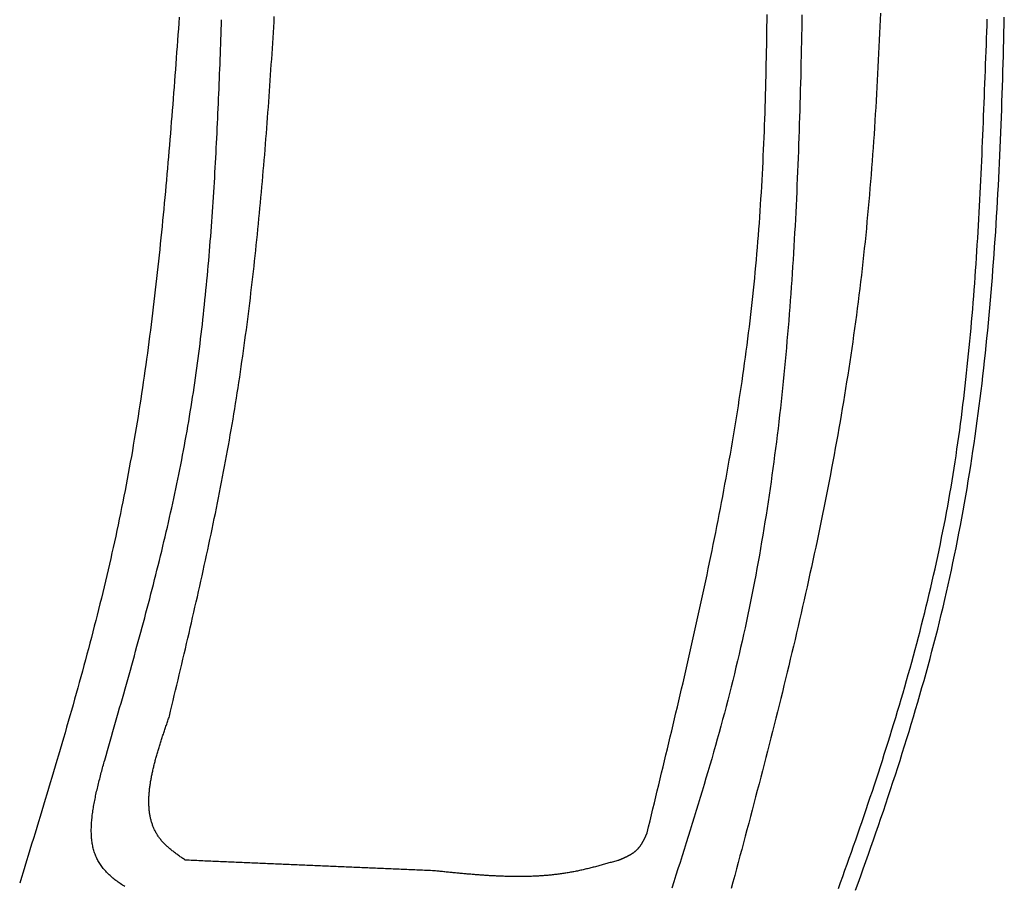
# Model space of a CAD drawing. Extents: x 715 to 7297, y -83 to 6060.
# Tile 81 of 93: x 5251 to 5806, y 3812 to 4300. Entities that reach past the tile are written whole.
import ezdxf

# ---------------------------------------------------------------- set-up
doc = ezdxf.new("R2010")
doc.units = 0
doc.layers.add('CAR', color=10, linetype='CONTINUOUS')

msp = doc.modelspace()

# ---------------------------------------------------------------- linework, layer by layer
at = {"layer": 'CAR'}
for points in [[(5604.36, 3841.77, 0), (5605.19, 3845.15, 0), (5606.01, 3848.53, 0), (5606.83, 3851.91, 0), (5607.65, 3855.29, 0), (5608.47, 3858.67, 0), (5609.29, 3862.05, 0), (5610.1, 3865.43, 0), (5610.92, 3868.81, 0), (5611.74, 3872.19, 0), (5612.55, 3875.57, 0), (5613.37, 3878.95, 0), (5614.18, 3882.33, 0), (5614.99, 3885.71, 0), (5615.8, 3889.09, 0), (5616.61, 3892.47, 0), (5617.42, 3895.85, 0), (5618.23, 3899.23, 0), (5619.03, 3902.61, 0), (5619.83, 3905.99, 0), (5620.63, 3909.38, 0), (5621.43, 3912.76, 0), (5622.22, 3916.14, 0), (5623.01, 3919.52, 0), (5623.8, 3922.91, 0), (5624.59, 3926.29, 0), (5625.37, 3929.68, 0), (5626.15, 3933.06, 0), (5626.93, 3936.44, 0), (5627.7, 3939.83, 0), (5628.48, 3943.21, 0), (5629.24, 3946.6, 0), (5630.01, 3949.99, 0), (5630.77, 3953.37, 0), (5631.52, 3956.76, 0), (5632.28, 3960.15, 0), (5633.02, 3963.53, 0), (5633.77, 3966.92, 0), (5634.51, 3970.31, 0), (5635.24, 3973.7, 0), (5635.98, 3977.09, 0), (5636.7, 3980.48, 0), (5637.43, 3983.87, 0), (5638.14, 3987.26, 0), (5638.85, 3990.65, 0), (5639.56, 3994.05, 0), (5640.26, 3997.44, 0), (5640.96, 4000.83, 0), (5641.65, 4004.23, 0), (5642.34, 4007.62, 0), (5643.02, 4011.02, 0), (5643.69, 4014.41, 0), (5644.36, 4017.81, 0), (5645.02, 4021.21, 0), (5645.68, 4024.61, 0), (5646.33, 4028.01, 0), (5646.98, 4031.41, 0), (5647.61, 4034.81, 0), (5648.24, 4038.21, 0), (5648.87, 4041.61, 0), (5649.49, 4045.01, 0), (5650.1, 4048.41, 0), (5650.7, 4051.82, 0), (5651.3, 4055.22, 0), (5651.89, 4058.63, 0), (5652.47, 4062.04, 0), (5653.04, 4065.44, 0), (5653.61, 4068.85, 0), (5654.17, 4072.26, 0), (5654.72, 4075.67, 0), (5655.27, 4079.08, 0), (5655.8, 4082.49, 0), (5656.33, 4085.91, 0), (5656.85, 4089.32, 0), (5657.36, 4092.73, 0), (5657.86, 4096.15, 0), (5658.36, 4099.57, 0), (5658.84, 4102.98, 0), (5659.32, 4106.4, 0), (5659.79, 4109.82, 0), (5660.24, 4113.24, 0), (5660.69, 4116.66, 0), (5661.13, 4120.09, 0), (5661.56, 4123.51, 0), (5661.98, 4126.94, 0), (5662.39, 4130.36, 0), (5662.8, 4133.79, 0), (5663.19, 4137.22, 0), (5663.57, 4140.65, 0), (5663.94, 4144.08, 0), (5664.3, 4147.51, 0), (5664.65, 4150.94, 0), (5664.99, 4154.37, 0), (5665.32, 4157.81, 0), (5665.64, 4161.25, 0), (5665.95, 4164.68, 0), (5666.26, 4168.12, 0), (5666.55, 4171.56, 0), (5666.83, 4175, 0), (5667.1, 4178.44, 0), (5667.36, 4181.89, 0), (5667.62, 4185.33, 0), (5667.86, 4188.77, 0), (5668.1, 4192.22, 0), (5668.33, 4195.67, 0), (5668.55, 4199.11, 0), (5668.76, 4202.56, 0), (5668.96, 4206.01, 0), (5669.16, 4209.46, 0), (5669.34, 4212.91, 0), (5669.52, 4216.36, 0), (5669.7, 4219.82, 0), (5669.86, 4223.27, 0), (5670.02, 4226.73, 0), (5670.17, 4230.18, 0), (5670.31, 4233.64, 0), (5670.45, 4237.09, 0), (5670.58, 4240.55, 0), (5670.71, 4244.01, 0), (5670.83, 4247.47, 0), (5670.94, 4250.93, 0), (5671.04, 4254.39, 0), (5671.14, 4257.85, 0), (5671.24, 4261.31, 0), (5671.33, 4264.77, 0), (5671.41, 4268.24, 0), (5671.49, 4271.7, 0), (5671.56, 4275.16, 0), (5671.63, 4278.63, 0), (5671.7, 4282.09, 0), (5671.76, 4285.56, 0), (5671.81, 4289.03, 0), (5671.86, 4292.49, 0), (5671.91, 4295.96, 0), (5671.95, 4299.43, 0), (5671.99, 4302.9, 0)], [(5691.66, 4302.76, 0), (5691.59, 4298.91, 0), (5691.52, 4295.06, 0), (5691.44, 4291.21, 0), (5691.36, 4287.36, 0), (5691.28, 4283.51, 0), (5691.2, 4279.67, 0), (5691.11, 4275.82, 0), (5691.02, 4271.98, 0), (5690.93, 4268.13, 0), (5690.83, 4264.29, 0), (5690.73, 4260.44, 0), (5690.63, 4256.6, 0), (5690.52, 4252.76, 0), (5690.4, 4248.92, 0), (5690.29, 4245.08, 0), (5690.17, 4241.24, 0), (5690.04, 4237.4, 0), (5689.91, 4233.56, 0), (5689.77, 4229.73, 0), (5689.63, 4225.89, 0), (5689.49, 4222.06, 0), (5689.34, 4218.22, 0), (5689.18, 4214.39, 0), (5689.02, 4210.56, 0), (5688.85, 4206.73, 0), (5688.68, 4202.9, 0), (5688.5, 4199.07, 0), (5688.32, 4195.24, 0), (5688.13, 4191.41, 0), (5687.93, 4187.59, 0), (5687.73, 4183.76, 0), (5687.52, 4179.94, 0), (5687.3, 4176.12, 0), (5687.08, 4172.3, 0), (5686.85, 4168.48, 0), (5686.62, 4164.66, 0), (5686.37, 4160.84, 0), (5686.12, 4157.03, 0), (5685.87, 4153.22, 0), (5685.6, 4149.4, 0), (5685.33, 4145.59, 0), (5685.05, 4141.78, 0), (5684.77, 4137.97, 0), (5684.47, 4134.17, 0), (5684.17, 4130.36, 0), (5683.86, 4126.56, 0), (5683.54, 4122.75, 0), (5683.21, 4118.95, 0), (5682.88, 4115.15, 0), (5682.53, 4111.36, 0), (5682.18, 4107.56, 0), (5681.82, 4103.77, 0), (5681.45, 4099.97, 0), (5681.07, 4096.18, 0), (5680.68, 4092.39, 0), (5680.28, 4088.61, 0), (5679.87, 4084.82, 0), (5679.46, 4081.04, 0), (5679.03, 4077.26, 0), (5678.59, 4073.47, 0), (5678.15, 4069.7, 0), (5677.69, 4065.92, 0), (5677.22, 4062.15, 0), (5676.75, 4058.37, 0), (5676.26, 4054.6, 0), (5675.76, 4050.83, 0), (5675.25, 4047.07, 0), (5674.74, 4043.3, 0), (5674.21, 4039.54, 0), (5673.66, 4035.78, 0), (5673.11, 4032.02, 0), (5672.55, 4028.26, 0), (5671.97, 4024.51, 0), (5671.39, 4020.76, 0), (5670.79, 4017.01, 0), (5670.18, 4013.26, 0), (5669.56, 4009.51, 0), (5668.93, 4005.77, 0), (5668.28, 4002.03, 0), (5667.62, 3998.29, 0), (5666.95, 3994.56, 0), (5666.27, 3990.82, 0), (5665.58, 3987.09, 0), (5664.87, 3983.36, 0), (5664.15, 3979.63, 0), (5663.41, 3975.91, 0), (5662.67, 3972.19, 0), (5661.91, 3968.47, 0), (5661.13, 3964.75, 0), (5660.35, 3961.04, 0), (5659.55, 3957.33, 0), (5658.73, 3953.62, 0), (5657.91, 3949.91, 0), (5657.06, 3946.21, 0), (5656.21, 3942.5, 0), (5655.34, 3938.81, 0), (5654.45, 3935.11, 0), (5653.56, 3931.42, 0), (5652.64, 3927.73, 0), (5651.72, 3924.04, 0), (5650.78, 3920.35, 0), (5649.83, 3916.67, 0), (5648.86, 3912.99, 0), (5647.89, 3909.31, 0), (5646.9, 3905.63, 0), (5645.9, 3901.96, 0), (5644.89, 3898.28, 0), (5643.87, 3894.61, 0), (5642.84, 3890.95, 0), (5641.8, 3887.28, 0), (5640.75, 3883.61, 0), (5639.69, 3879.95, 0), (5638.62, 3876.29, 0), (5637.54, 3872.63, 0), (5636.45, 3868.97, 0), (5635.36, 3865.32, 0), (5634.26, 3861.66, 0), (5633.15, 3858.01, 0), (5632.03, 3854.36, 0), (5630.91, 3850.7, 0), (5629.78, 3847.05, 0), (5628.65, 3843.4, 0), (5627.51, 3839.76, 0), (5626.36, 3836.11, 0), (5625.22, 3832.46, 0), (5624.06, 3828.82, 0), (5622.9, 3825.17, 0), (5621.74, 3821.53, 0), (5620.57, 3817.89, 0), (5619.41, 3814.24, 0), (5618.23, 3810.6, 0)], [(5735.9, 4303.72, 0), (5735.74, 4299.91, 0), (5735.57, 4296.11, 0), (5735.4, 4292.31, 0), (5735.23, 4288.51, 0), (5735.05, 4284.71, 0), (5734.87, 4280.9, 0), (5734.69, 4277.1, 0), (5734.5, 4273.31, 0), (5734.3, 4269.51, 0), (5734.1, 4265.71, 0), (5733.89, 4261.91, 0), (5733.68, 4258.12, 0), (5733.46, 4254.32, 0), (5733.23, 4250.53, 0), (5733, 4246.73, 0), (5732.77, 4242.94, 0), (5732.52, 4239.15, 0), (5732.27, 4235.36, 0), (5732.01, 4231.57, 0), (5731.75, 4227.78, 0), (5731.48, 4223.99, 0), (5731.2, 4220.2, 0), (5730.91, 4216.41, 0), (5730.62, 4212.63, 0), (5730.32, 4208.85, 0), (5730, 4205.06, 0), (5729.69, 4201.28, 0), (5729.36, 4197.5, 0), (5729.02, 4193.72, 0), (5728.68, 4189.94, 0), (5728.32, 4186.17, 0), (5727.96, 4182.39, 0), (5727.59, 4178.62, 0), (5727.2, 4174.84, 0), (5726.81, 4171.07, 0), (5726.41, 4167.3, 0), (5726, 4163.53, 0), (5725.58, 4159.77, 0), (5725.14, 4156, 0), (5724.7, 4152.24, 0), (5724.25, 4148.47, 0), (5723.78, 4144.71, 0), (5723.31, 4140.95, 0), (5722.82, 4137.19, 0), (5722.33, 4133.44, 0), (5721.82, 4129.68, 0), (5721.31, 4125.93, 0), (5720.78, 4122.17, 0), (5720.25, 4118.42, 0), (5719.7, 4114.67, 0), (5719.15, 4110.92, 0), (5718.59, 4107.18, 0), (5718.01, 4103.43, 0), (5717.43, 4099.68, 0), (5716.84, 4095.94, 0), (5716.24, 4092.2, 0), (5715.63, 4088.46, 0), (5715.02, 4084.72, 0), (5714.39, 4080.98, 0), (5713.75, 4077.24, 0), (5713.11, 4073.5, 0), (5712.46, 4069.77, 0), (5711.8, 4066.03, 0), (5711.13, 4062.3, 0), (5710.45, 4058.57, 0), (5709.77, 4054.84, 0), (5709.08, 4051.11, 0), (5708.37, 4047.38, 0), (5707.67, 4043.65, 0), (5706.95, 4039.93, 0), (5706.23, 4036.2, 0), (5705.5, 4032.48, 0), (5704.76, 4028.75, 0), (5704.01, 4025.03, 0), (5703.26, 4021.31, 0), (5702.5, 4017.59, 0), (5701.73, 4013.87, 0), (5700.96, 4010.15, 0), (5700.18, 4006.44, 0), (5699.39, 4002.72, 0), (5698.6, 3999, 0), (5697.8, 3995.29, 0), (5696.99, 3991.58, 0), (5696.18, 3987.86, 0), (5695.36, 3984.15, 0), (5694.53, 3980.44, 0), (5693.7, 3976.73, 0), (5692.86, 3973.02, 0), (5692.02, 3969.31, 0), (5691.17, 3965.6, 0), (5690.32, 3961.9, 0), (5689.46, 3958.19, 0), (5688.6, 3954.48, 0), (5687.73, 3950.78, 0), (5686.85, 3947.07, 0), (5685.97, 3943.37, 0), (5685.08, 3939.67, 0), (5684.19, 3935.97, 0), (5683.3, 3932.26, 0), (5682.4, 3928.56, 0), (5681.49, 3924.86, 0), (5680.59, 3921.16, 0), (5679.67, 3917.46, 0), (5678.75, 3913.77, 0), (5677.83, 3910.07, 0), (5676.91, 3906.37, 0), (5675.98, 3902.67, 0), (5675.04, 3898.98, 0), (5674.11, 3895.28, 0), (5673.16, 3891.59, 0), (5672.22, 3887.89, 0), (5671.27, 3884.2, 0), (5670.32, 3880.51, 0), (5669.36, 3876.81, 0), (5668.41, 3873.12, 0), (5667.44, 3869.43, 0), (5666.48, 3865.74, 0), (5665.51, 3862.04, 0), (5664.54, 3858.35, 0), (5663.57, 3854.66, 0), (5662.59, 3850.97, 0), (5661.62, 3847.28, 0), (5660.64, 3843.59, 0), (5659.65, 3839.9, 0), (5658.67, 3836.21, 0), (5657.68, 3832.53, 0), (5656.69, 3828.84, 0), (5655.7, 3825.15, 0), (5654.71, 3821.46, 0), (5653.71, 3817.77, 0), (5652.72, 3814.09, 0), (5651.72, 3810.4, 0)], [(5340.51, 4301.32, 0), (5340.27, 4298.04, 0), (5340.04, 4294.76, 0), (5339.8, 4291.48, 0), (5339.56, 4288.2, 0), (5339.32, 4284.93, 0), (5339.08, 4281.65, 0), (5338.84, 4278.37, 0), (5338.6, 4275.09, 0), (5338.36, 4271.82, 0), (5338.11, 4268.54, 0), (5337.86, 4265.26, 0), (5337.61, 4261.99, 0), (5337.36, 4258.71, 0), (5337.11, 4255.44, 0), (5336.86, 4252.16, 0), (5336.6, 4248.89, 0), (5336.34, 4245.61, 0), (5336.08, 4242.34, 0), (5335.81, 4239.07, 0), (5335.55, 4235.79, 0), (5335.28, 4232.52, 0), (5335, 4229.25, 0), (5334.73, 4225.98, 0), (5334.45, 4222.71, 0), (5334.17, 4219.44, 0), (5333.89, 4216.17, 0), (5333.6, 4212.9, 0), (5333.31, 4209.63, 0), (5333.02, 4206.37, 0), (5332.72, 4203.1, 0), (5332.42, 4199.83, 0), (5332.11, 4196.57, 0), (5331.8, 4193.3, 0), (5331.49, 4190.04, 0), (5331.17, 4186.78, 0), (5330.85, 4183.51, 0), (5330.53, 4180.25, 0), (5330.2, 4176.99, 0), (5329.87, 4173.73, 0), (5329.53, 4170.47, 0), (5329.19, 4167.22, 0), (5328.84, 4163.96, 0), (5328.49, 4160.7, 0), (5328.13, 4157.45, 0), (5327.77, 4154.19, 0), (5327.4, 4150.94, 0), (5327.03, 4147.69, 0), (5326.65, 4144.44, 0), (5326.27, 4141.19, 0), (5325.88, 4137.94, 0), (5325.48, 4134.69, 0), (5325.09, 4131.44, 0), (5324.68, 4128.2, 0), (5324.27, 4124.95, 0), (5323.85, 4121.71, 0), (5323.43, 4118.47, 0), (5323, 4115.23, 0), (5322.56, 4111.99, 0), (5322.12, 4108.75, 0), (5321.67, 4105.51, 0), (5321.22, 4102.27, 0), (5320.76, 4099.04, 0), (5320.29, 4095.8, 0), (5319.81, 4092.57, 0), (5319.33, 4089.34, 0), (5318.84, 4086.11, 0), (5318.34, 4082.88, 0), (5317.84, 4079.66, 0), (5317.33, 4076.43, 0), (5316.81, 4073.21, 0), (5316.29, 4069.99, 0), (5315.75, 4066.76, 0), (5315.21, 4063.55, 0), (5314.66, 4060.33, 0), (5314.11, 4057.11, 0), (5313.54, 4053.9, 0), (5312.97, 4050.68, 0), (5312.39, 4047.47, 0), (5311.8, 4044.26, 0), (5311.2, 4041.05, 0), (5310.59, 4037.85, 0), (5309.98, 4034.64, 0), (5309.35, 4031.44, 0), (5308.72, 4028.24, 0), (5308.08, 4025.04, 0), (5307.43, 4021.84, 0), (5306.77, 4018.64, 0), (5306.1, 4015.45, 0), (5305.42, 4012.25, 0), (5304.74, 4009.06, 0), (5304.04, 4005.87, 0), (5303.34, 4002.68, 0), (5302.62, 3999.5, 0), (5301.9, 3996.31, 0), (5301.17, 3993.13, 0), (5300.44, 3989.95, 0), (5299.69, 3986.77, 0), (5298.94, 3983.59, 0), (5298.18, 3980.41, 0), (5297.41, 3977.24, 0), (5296.63, 3974.07, 0), (5295.85, 3970.89, 0), (5295.06, 3967.72, 0), (5294.26, 3964.55, 0), (5293.46, 3961.38, 0), (5292.65, 3958.22, 0), (5291.83, 3955.05, 0), (5291, 3951.89, 0), (5290.17, 3948.72, 0), (5289.34, 3945.56, 0), (5288.5, 3942.4, 0), (5287.65, 3939.24, 0), (5286.8, 3936.08, 0), (5285.94, 3932.92, 0), (5285.07, 3929.76, 0), (5284.2, 3926.61, 0), (5283.33, 3923.45, 0), (5282.45, 3920.3, 0), (5281.56, 3917.15, 0), (5280.67, 3914, 0), (5279.78, 3910.84, 0), (5278.88, 3907.69, 0), (5277.98, 3904.54, 0), (5277.07, 3901.4, 0), (5276.16, 3898.25, 0), (5275.25, 3895.1, 0), (5274.33, 3891.95, 0), (5273.41, 3888.81, 0), (5272.48, 3885.66, 0), (5271.55, 3882.52, 0), (5270.62, 3879.38, 0), (5269.69, 3876.23, 0), (5268.75, 3873.09, 0), (5267.81, 3869.95, 0), (5266.87, 3866.81, 0), (5265.92, 3863.67, 0), (5264.98, 3860.52, 0), (5264.03, 3857.38, 0), (5263.07, 3854.24, 0), (5262.12, 3851.1, 0), (5261.17, 3847.97, 0), (5260.21, 3844.83, 0), (5259.25, 3841.69, 0), (5258.29, 3838.55, 0), (5257.33, 3835.41, 0), (5256.37, 3832.27, 0), (5255.41, 3829.14, 0), (5254.45, 3826, 0), (5253.48, 3822.86, 0), (5252.52, 3819.72, 0), (5251.55, 3816.59, 0), (5250.59, 3813.45, 0)], [(5298.51, 3882.8, 0), (5299.28, 3885.48, 0), (5300.05, 3888.15, 0), (5300.82, 3890.82, 0), (5301.59, 3893.49, 0), (5302.36, 3896.16, 0), (5303.12, 3898.83, 0), (5303.89, 3901.5, 0), (5304.66, 3904.17, 0), (5305.42, 3906.84, 0), (5306.19, 3909.52, 0), (5306.95, 3912.19, 0), (5307.71, 3914.86, 0), (5308.47, 3917.53, 0), (5309.23, 3920.21, 0), (5309.99, 3922.88, 0), (5310.74, 3925.55, 0), (5311.5, 3928.23, 0), (5312.25, 3930.9, 0), (5313, 3933.57, 0), (5313.75, 3936.25, 0), (5314.49, 3938.92, 0), (5315.23, 3941.6, 0), (5315.97, 3944.27, 0), (5316.71, 3946.95, 0), (5317.44, 3949.63, 0), (5318.17, 3952.31, 0), (5318.9, 3954.98, 0), (5319.62, 3957.66, 0), (5320.34, 3960.34, 0), (5321.06, 3963.02, 0), (5321.77, 3965.7, 0), (5322.48, 3968.38, 0), (5323.18, 3971.06, 0), (5323.89, 3973.74, 0), (5324.58, 3976.43, 0), (5325.28, 3979.11, 0), (5325.96, 3981.8, 0), (5326.65, 3984.48, 0), (5327.33, 3987.17, 0), (5328, 3989.85, 0), (5328.67, 3992.54, 0), (5329.34, 3995.23, 0), (5330, 3997.92, 0), (5330.65, 4000.61, 0), (5331.3, 4003.3, 0), (5331.94, 4005.99, 0), (5332.58, 4008.68, 0), (5333.21, 4011.38, 0), (5333.84, 4014.07, 0), (5334.46, 4016.77, 0), (5335.07, 4019.46, 0), (5335.68, 4022.16, 0), (5336.28, 4024.86, 0), (5336.87, 4027.56, 0), (5337.46, 4030.26, 0), (5338.04, 4032.96, 0), (5338.62, 4035.66, 0), (5339.19, 4038.37, 0), (5339.75, 4041.07, 0), (5340.3, 4043.78, 0), (5340.85, 4046.49, 0), (5341.39, 4049.19, 0), (5341.92, 4051.9, 0), (5342.44, 4054.62, 0), (5342.95, 4057.33, 0), (5343.46, 4060.04, 0), (5343.96, 4062.76, 0), (5344.45, 4065.47, 0), (5344.94, 4068.19, 0), (5345.41, 4070.91, 0), (5345.88, 4073.63, 0), (5346.33, 4076.35, 0), (5346.78, 4079.08, 0), (5347.22, 4081.8, 0), (5347.66, 4084.53, 0), (5348.08, 4087.26, 0), (5348.5, 4089.99, 0), (5348.91, 4092.72, 0), (5349.31, 4095.45, 0), (5349.71, 4098.18, 0), (5350.09, 4100.91, 0), (5350.47, 4103.65, 0), (5350.85, 4106.38, 0), (5351.21, 4109.12, 0), (5351.57, 4111.86, 0), (5351.92, 4114.6, 0), (5352.26, 4117.34, 0), (5352.6, 4120.08, 0), (5352.93, 4122.82, 0), (5353.26, 4125.57, 0), (5353.57, 4128.31, 0), (5353.89, 4131.06, 0), (5354.19, 4133.81, 0), (5354.49, 4136.56, 0), (5354.78, 4139.3, 0), (5355.07, 4142.06, 0), (5355.35, 4144.81, 0), (5355.62, 4147.56, 0), (5355.89, 4150.31, 0), (5356.15, 4153.07, 0), (5356.41, 4155.82, 0), (5356.66, 4158.58, 0), (5356.91, 4161.33, 0), (5357.15, 4164.09, 0), (5357.39, 4166.85, 0), (5357.62, 4169.61, 0), (5357.85, 4172.37, 0), (5358.07, 4175.13, 0), (5358.28, 4177.89, 0), (5358.49, 4180.65, 0), (5358.7, 4183.42, 0), (5358.9, 4186.18, 0), (5359.1, 4188.95, 0), (5359.3, 4191.71, 0), (5359.48, 4194.48, 0), (5359.67, 4197.24, 0), (5359.85, 4200.01, 0), (5360.03, 4202.78, 0), (5360.2, 4205.55, 0), (5360.37, 4208.32, 0), (5360.54, 4211.09, 0), (5360.7, 4213.86, 0), (5360.86, 4216.63, 0), (5361.01, 4219.4, 0), (5361.17, 4222.17, 0), (5361.31, 4224.95, 0), (5361.46, 4227.72, 0), (5361.6, 4230.49, 0), (5361.74, 4233.27, 0), (5361.88, 4236.04, 0), (5362.01, 4238.82, 0), (5362.14, 4241.59, 0), (5362.27, 4244.37, 0), (5362.4, 4247.15, 0), (5362.52, 4249.92, 0), (5362.65, 4252.7, 0), (5362.77, 4255.48, 0), (5362.88, 4258.26, 0), (5363, 4261.04, 0), (5363.11, 4263.81, 0), (5363.22, 4266.59, 0), (5363.34, 4269.37, 0), (5363.44, 4272.15, 0), (5363.55, 4274.93, 0), (5363.66, 4277.71, 0), (5363.76, 4280.49, 0), (5363.86, 4283.27, 0), (5363.97, 4286.05, 0), (5364.07, 4288.83, 0), (5364.17, 4291.61, 0), (5364.27, 4294.39, 0), (5364.36, 4297.18, 0), (5364.46, 4299.96, 0)], [(5334.99, 3907.53, 0), (5335.69, 3910.46, 0), (5336.39, 3913.38, 0), (5337.08, 3916.31, 0), (5337.78, 3919.23, 0), (5338.47, 3922.16, 0), (5339.17, 3925.09, 0), (5339.86, 3928.01, 0), (5340.55, 3930.94, 0), (5341.25, 3933.87, 0), (5341.94, 3936.79, 0), (5342.63, 3939.72, 0), (5343.32, 3942.65, 0), (5344, 3945.57, 0), (5344.69, 3948.5, 0), (5345.37, 3951.43, 0), (5346.05, 3954.36, 0), (5346.73, 3957.28, 0), (5347.41, 3960.21, 0), (5348.09, 3963.14, 0), (5348.76, 3966.07, 0), (5349.43, 3969, 0), (5350.1, 3971.93, 0), (5350.76, 3974.86, 0), (5351.42, 3977.79, 0), (5352.08, 3980.72, 0), (5352.74, 3983.66, 0), (5353.39, 3986.59, 0), (5354.04, 3989.52, 0), (5354.69, 3992.45, 0), (5355.33, 3995.39, 0), (5355.97, 3998.32, 0), (5356.6, 4001.26, 0), (5357.24, 4004.19, 0), (5357.86, 4007.13, 0), (5358.49, 4010.07, 0), (5359.1, 4013, 0), (5359.72, 4015.94, 0), (5360.33, 4018.88, 0), (5360.93, 4021.82, 0), (5361.53, 4024.76, 0), (5362.13, 4027.7, 0), (5362.71, 4030.65, 0), (5363.3, 4033.59, 0), (5363.88, 4036.53, 0), (5364.45, 4039.48, 0), (5365.02, 4042.42, 0), (5365.58, 4045.37, 0), (5366.14, 4048.32, 0), (5366.69, 4051.26, 0), (5367.23, 4054.21, 0), (5367.77, 4057.16, 0), (5368.3, 4060.11, 0), (5368.83, 4063.07, 0), (5369.35, 4066.02, 0), (5369.86, 4068.97, 0), (5370.36, 4071.93, 0), (5370.86, 4074.89, 0), (5371.35, 4077.84, 0), (5371.84, 4080.8, 0), (5372.32, 4083.76, 0), (5372.79, 4086.72, 0), (5373.26, 4089.68, 0), (5373.72, 4092.64, 0), (5374.17, 4095.61, 0), (5374.62, 4098.57, 0), (5375.06, 4101.53, 0), (5375.5, 4104.5, 0), (5375.93, 4107.47, 0), (5376.35, 4110.44, 0), (5376.77, 4113.4, 0), (5377.18, 4116.37, 0), (5377.58, 4119.34, 0), (5377.99, 4122.31, 0), (5378.38, 4125.29, 0), (5378.77, 4128.26, 0), (5379.15, 4131.23, 0), (5379.53, 4134.21, 0), (5379.91, 4137.18, 0), (5380.27, 4140.16, 0), (5380.64, 4143.14, 0), (5381, 4146.11, 0), (5381.35, 4149.09, 0), (5381.7, 4152.07, 0), (5382.04, 4155.05, 0), (5382.38, 4158.03, 0), (5382.71, 4161.01, 0), (5383.04, 4164, 0), (5383.36, 4166.98, 0), (5383.68, 4169.96, 0), (5384, 4172.95, 0), (5384.31, 4175.93, 0), (5384.61, 4178.92, 0), (5384.91, 4181.91, 0), (5385.21, 4184.89, 0), (5385.5, 4187.88, 0), (5385.79, 4190.87, 0), (5386.08, 4193.86, 0), (5386.36, 4196.85, 0), (5386.64, 4199.84, 0), (5386.91, 4202.83, 0), (5387.18, 4205.82, 0), (5387.44, 4208.81, 0), (5387.71, 4211.8, 0), (5387.96, 4214.8, 0), (5388.22, 4217.79, 0), (5388.47, 4220.79, 0), (5388.72, 4223.78, 0), (5388.96, 4226.78, 0), (5389.2, 4229.77, 0), (5389.44, 4232.77, 0), (5389.67, 4235.76, 0), (5389.9, 4238.76, 0), (5390.13, 4241.76, 0), (5390.36, 4244.76, 0), (5390.58, 4247.76, 0), (5390.8, 4250.76, 0), (5391.02, 4253.75, 0), (5391.23, 4256.75, 0), (5391.44, 4259.75, 0), (5391.65, 4262.76, 0), (5391.86, 4265.76, 0), (5392.06, 4268.76, 0), (5392.26, 4271.76, 0), (5392.46, 4274.76, 0), (5392.66, 4277.76, 0), (5392.85, 4280.77, 0), (5393.05, 4283.77, 0), (5393.24, 4286.77, 0), (5393.43, 4289.78, 0), (5393.61, 4292.78, 0), (5393.8, 4295.79, 0), (5393.98, 4298.79, 0), (5394.16, 4301.8, 0)], [(5712.16, 3810.44, 0), (5713.4, 3813.87, 0), (5714.64, 3817.29, 0), (5715.87, 3820.72, 0), (5717.09, 3824.15, 0), (5718.31, 3827.58, 0), (5719.53, 3831.01, 0), (5720.73, 3834.44, 0), (5721.94, 3837.87, 0), (5723.13, 3841.31, 0), (5724.33, 3844.74, 0), (5725.51, 3848.18, 0), (5726.69, 3851.62, 0), (5727.86, 3855.05, 0), (5729.02, 3858.49, 0), (5730.18, 3861.94, 0), (5731.33, 3865.38, 0), (5732.47, 3868.82, 0), (5733.61, 3872.27, 0), (5734.74, 3875.72, 0), (5735.86, 3879.17, 0), (5736.97, 3882.62, 0), (5738.07, 3886.07, 0), (5739.17, 3889.53, 0), (5740.26, 3892.98, 0), (5741.34, 3896.44, 0), (5742.41, 3899.9, 0), (5743.47, 3903.36, 0), (5744.52, 3906.82, 0), (5745.57, 3910.29, 0), (5746.6, 3913.75, 0), (5747.62, 3917.22, 0), (5748.64, 3920.69, 0), (5749.64, 3924.17, 0), (5750.64, 3927.64, 0), (5751.62, 3931.12, 0), (5752.6, 3934.6, 0), (5753.56, 3938.08, 0), (5754.52, 3941.56, 0), (5755.46, 3945.05, 0), (5756.39, 3948.53, 0), (5757.31, 3952.02, 0), (5758.22, 3955.51, 0), (5759.12, 3959.01, 0), (5760.01, 3962.5, 0), (5760.88, 3966, 0), (5761.75, 3969.51, 0), (5762.6, 3973.01, 0), (5763.44, 3976.52, 0), (5764.26, 3980.02, 0), (5765.08, 3983.54, 0), (5765.88, 3987.05, 0), (5766.67, 3990.57, 0), (5767.44, 3994.08, 0), (5768.21, 3997.61, 0), (5768.96, 4001.13, 0), (5769.69, 4004.66, 0), (5770.41, 4008.19, 0), (5771.12, 4011.72, 0), (5771.82, 4015.26, 0), (5772.5, 4018.79, 0), (5773.16, 4022.34, 0), (5773.81, 4025.88, 0), (5774.45, 4029.43, 0), (5775.08, 4032.98, 0), (5775.69, 4036.53, 0), (5776.28, 4040.08, 0), (5776.86, 4043.64, 0), (5777.43, 4047.2, 0), (5777.99, 4050.77, 0), (5778.53, 4054.33, 0), (5779.06, 4057.9, 0), (5779.58, 4061.47, 0), (5780.08, 4065.05, 0), (5780.58, 4068.62, 0), (5781.06, 4072.2, 0), (5781.53, 4075.78, 0), (5781.99, 4079.36, 0), (5782.43, 4082.95, 0), (5782.87, 4086.54, 0), (5783.29, 4090.12, 0), (5783.71, 4093.72, 0), (5784.11, 4097.31, 0), (5784.5, 4100.9, 0), (5784.89, 4104.5, 0), (5785.26, 4108.1, 0), (5785.62, 4111.7, 0), (5785.98, 4115.3, 0), (5786.32, 4118.91, 0), (5786.66, 4122.51, 0), (5786.98, 4126.12, 0), (5787.3, 4129.73, 0), (5787.61, 4133.34, 0), (5787.91, 4136.96, 0), (5788.21, 4140.57, 0), (5788.49, 4144.19, 0), (5788.77, 4147.8, 0), (5789.04, 4151.42, 0), (5789.3, 4155.04, 0), (5789.56, 4158.66, 0), (5789.81, 4162.28, 0), (5790.05, 4165.91, 0), (5790.28, 4169.53, 0), (5790.51, 4173.15, 0), (5790.74, 4176.78, 0), (5790.95, 4180.41, 0), (5791.17, 4184.04, 0), (5791.37, 4187.66, 0), (5791.57, 4191.29, 0), (5791.77, 4194.92, 0), (5791.96, 4198.56, 0), (5792.15, 4202.19, 0), (5792.33, 4205.82, 0), (5792.51, 4209.45, 0), (5792.68, 4213.09, 0), (5792.85, 4216.72, 0), (5793.02, 4220.36, 0), (5793.18, 4223.99, 0), (5793.34, 4227.63, 0), (5793.5, 4231.26, 0), (5793.65, 4234.9, 0), (5793.8, 4238.53, 0), (5793.95, 4242.17, 0), (5794.1, 4245.81, 0), (5794.24, 4249.44, 0), (5794.38, 4253.08, 0), (5794.52, 4256.72, 0), (5794.66, 4260.35, 0), (5794.8, 4263.99, 0), (5794.94, 4267.63, 0), (5795.07, 4271.26, 0), (5795.21, 4274.9, 0), (5795.35, 4278.54, 0), (5795.48, 4282.17, 0), (5795.62, 4285.81, 0), (5795.75, 4289.44, 0), (5795.89, 4293.07, 0), (5796.02, 4296.71, 0), (5796.16, 4300.34, 0)], [(5721.85, 3809.45, 0), (5723.31, 3813.5, 0), (5724.77, 3817.55, 0), (5726.22, 3821.6, 0), (5727.67, 3825.66, 0), (5729.1, 3829.72, 0), (5730.53, 3833.78, 0), (5731.95, 3837.84, 0), (5733.36, 3841.9, 0), (5734.77, 3845.97, 0), (5736.16, 3850.03, 0), (5737.54, 3854.1, 0), (5738.92, 3858.17, 0), (5740.28, 3862.24, 0), (5741.63, 3866.32, 0), (5742.97, 3870.39, 0), (5744.31, 3874.47, 0), (5745.63, 3878.55, 0), (5746.93, 3882.64, 0), (5748.23, 3886.72, 0), (5749.51, 3890.81, 0), (5750.79, 3894.9, 0), (5752.05, 3899, 0), (5753.29, 3903.09, 0), (5754.52, 3907.19, 0), (5755.74, 3911.3, 0), (5756.95, 3915.4, 0), (5758.14, 3919.51, 0), (5759.31, 3923.62, 0), (5760.48, 3927.73, 0), (5761.62, 3931.85, 0), (5762.75, 3935.97, 0), (5763.87, 3940.09, 0), (5764.97, 3944.22, 0), (5766.05, 3948.35, 0), (5767.12, 3952.48, 0), (5768.17, 3956.62, 0), (5769.2, 3960.76, 0), (5770.22, 3964.9, 0), (5771.21, 3969.05, 0), (5772.19, 3973.2, 0), (5773.15, 3977.35, 0), (5774.1, 3981.51, 0), (5775.02, 3985.67, 0), (5775.93, 3989.84, 0), (5776.81, 3994.01, 0), (5777.68, 3998.18, 0), (5778.54, 4002.36, 0), (5779.37, 4006.54, 0), (5780.19, 4010.72, 0), (5780.99, 4014.91, 0), (5781.77, 4019.1, 0), (5782.53, 4023.29, 0), (5783.28, 4027.49, 0), (5784.02, 4031.69, 0), (5784.73, 4035.89, 0), (5785.43, 4040.1, 0), (5786.12, 4044.31, 0), (5786.79, 4048.53, 0), (5787.44, 4052.74, 0), (5788.08, 4056.96, 0), (5788.7, 4061.19, 0), (5789.31, 4065.41, 0), (5789.91, 4069.64, 0), (5790.49, 4073.87, 0), (5791.05, 4078.11, 0), (5791.6, 4082.35, 0), (5792.14, 4086.59, 0), (5792.66, 4090.83, 0), (5793.17, 4095.08, 0), (5793.67, 4099.32, 0), (5794.16, 4103.58, 0), (5794.63, 4107.83, 0), (5795.09, 4112.09, 0), (5795.53, 4116.35, 0), (5795.97, 4120.61, 0), (5796.39, 4124.87, 0), (5796.8, 4129.14, 0), (5797.2, 4133.41, 0), (5797.58, 4137.68, 0), (5797.96, 4141.95, 0), (5798.32, 4146.23, 0), (5798.68, 4150.51, 0), (5799.02, 4154.79, 0), (5799.35, 4159.07, 0), (5799.68, 4163.35, 0), (5799.99, 4167.64, 0), (5800.29, 4171.93, 0), (5800.58, 4176.22, 0), (5800.87, 4180.51, 0), (5801.14, 4184.8, 0), (5801.4, 4189.1, 0), (5801.66, 4193.4, 0), (5801.91, 4197.7, 0), (5802.15, 4202, 0), (5802.38, 4206.3, 0), (5802.6, 4210.61, 0), (5802.81, 4214.91, 0), (5803.02, 4219.22, 0), (5803.22, 4223.53, 0), (5803.41, 4227.84, 0), (5803.59, 4232.15, 0), (5803.77, 4236.47, 0), (5803.94, 4240.78, 0), (5804.11, 4245.1, 0), (5804.27, 4249.42, 0), (5804.42, 4253.74, 0), (5804.56, 4258.06, 0), (5804.7, 4262.38, 0), (5804.84, 4266.7, 0), (5804.97, 4271.02, 0), (5805.09, 4275.35, 0), (5805.21, 4279.67, 0), (5805.33, 4284, 0), (5805.44, 4288.33, 0), (5805.54, 4292.66, 0), (5805.65, 4296.99, 0), (5805.74, 4301.32, 0)], [(5343.91, 3826.43, 0), (5343.44, 3826.76, 0), (5342.98, 3827.09, 0), (5342.51, 3827.42, 0), (5342.04, 3827.74, 0), (5341.57, 3828.07, 0), (5341.11, 3828.4, 0), (5340.64, 3828.73, 0), (5340.18, 3829.06, 0), (5339.72, 3829.4, 0), (5339.26, 3829.73, 0), (5338.81, 3830.06, 0), (5338.36, 3830.4, 0), (5337.91, 3830.74, 0), (5337.47, 3831.07, 0), (5337.03, 3831.42, 0), (5336.59, 3831.76, 0), (5336.16, 3832.1, 0), (5335.73, 3832.45, 0), (5335.31, 3832.8, 0), (5334.9, 3833.15, 0), (5334.49, 3833.5, 0), (5334.08, 3833.86, 0), (5333.68, 3834.22, 0), (5333.29, 3834.58, 0), (5332.91, 3834.95, 0), (5332.53, 3835.31, 0), (5332.16, 3835.69, 0), (5331.8, 3836.06, 0), (5331.44, 3836.44, 0), (5331.1, 3836.82, 0), (5330.76, 3837.21, 0), (5330.43, 3837.6, 0), (5330.11, 3837.99, 0), (5329.8, 3838.39, 0), (5329.49, 3838.79, 0), (5329.2, 3839.19, 0), (5328.91, 3839.6, 0), (5328.63, 3840.01, 0), (5328.36, 3840.43, 0), (5328.1, 3840.85, 0), (5327.84, 3841.27, 0), (5327.6, 3841.69, 0), (5327.36, 3842.12, 0), (5327.13, 3842.56, 0), (5326.9, 3842.99, 0), (5326.69, 3843.43, 0), (5326.48, 3843.88, 0), (5326.28, 3844.32, 0), (5326.09, 3844.77, 0), (5325.9, 3845.22, 0), (5325.72, 3845.68, 0), (5325.55, 3846.14, 0), (5325.39, 3846.6, 0), (5325.23, 3847.07, 0), (5325.08, 3847.54, 0), (5324.94, 3848.01, 0), (5324.8, 3848.48, 0), (5324.67, 3848.96, 0), (5324.55, 3849.44, 0), (5324.43, 3849.92, 0), (5324.32, 3850.41, 0), (5324.22, 3850.9, 0), (5324.12, 3851.39, 0), (5324.03, 3851.89, 0), (5323.95, 3852.39, 0), (5323.87, 3852.89, 0), (5323.8, 3853.39, 0), (5323.74, 3853.9, 0), (5323.68, 3854.41, 0), (5323.63, 3854.92, 0), (5323.58, 3855.43, 0), (5323.54, 3855.95, 0), (5323.51, 3856.47, 0), (5323.48, 3856.99, 0), (5323.45, 3857.51, 0), (5323.44, 3858.04, 0), (5323.42, 3858.57, 0), (5323.42, 3859.1, 0), (5323.42, 3859.64, 0), (5323.42, 3860.17, 0), (5323.43, 3860.71, 0), (5323.45, 3861.25, 0), (5323.47, 3861.8, 0), (5323.49, 3862.34, 0), (5323.52, 3862.89, 0), (5323.56, 3863.44, 0), (5323.6, 3863.99, 0), (5323.64, 3864.55, 0), (5323.69, 3865.11, 0), (5323.74, 3865.66, 0), (5323.8, 3866.23, 0), (5323.87, 3866.79, 0), (5323.93, 3867.35, 0), (5324.01, 3867.92, 0), (5324.08, 3868.49, 0), (5324.16, 3869.06, 0), (5324.25, 3869.63, 0), (5324.34, 3870.21, 0), (5324.43, 3870.78, 0), (5324.53, 3871.36, 0), (5324.63, 3871.94, 0), (5324.74, 3872.52, 0), (5324.85, 3873.1, 0), (5324.96, 3873.69, 0), (5325.08, 3874.27, 0), (5325.2, 3874.86, 0), (5325.32, 3875.45, 0), (5325.45, 3876.04, 0), (5325.58, 3876.64, 0), (5325.71, 3877.23, 0), (5325.85, 3877.83, 0), (5325.99, 3878.42, 0), (5326.13, 3879.02, 0), (5326.28, 3879.62, 0), (5326.43, 3880.22, 0), (5326.58, 3880.82, 0), (5326.74, 3881.43, 0), (5326.9, 3882.03, 0), (5327.06, 3882.64, 0), (5327.22, 3883.24, 0), (5327.39, 3883.85, 0), (5327.56, 3884.46, 0), (5327.73, 3885.07, 0), (5327.9, 3885.68, 0), (5328.08, 3886.3, 0), (5328.26, 3886.91, 0), (5328.44, 3887.53, 0), (5328.62, 3888.14, 0), (5328.81, 3888.76, 0), (5328.99, 3889.37, 0), (5329.18, 3889.99, 0), (5329.37, 3890.61, 0), (5329.57, 3891.23, 0), (5329.76, 3891.85, 0), (5329.96, 3892.47, 0), (5330.15, 3893.1, 0), (5330.35, 3893.72, 0), (5330.55, 3894.34, 0), (5330.76, 3894.97, 0), (5330.96, 3895.59, 0), (5331.16, 3896.22, 0), (5331.37, 3896.84, 0), (5331.58, 3897.47, 0), (5331.79, 3898.09, 0), (5332, 3898.72, 0), (5332.21, 3899.35, 0), (5332.42, 3899.98, 0), (5332.63, 3900.61, 0), (5332.84, 3901.23, 0), (5333.05, 3901.86, 0), (5333.27, 3902.49, 0), (5333.48, 3903.12, 0), (5333.7, 3903.75, 0), (5333.91, 3904.38, 0), (5334.13, 3905.01, 0), (5334.34, 3905.64, 0), (5334.56, 3906.27, 0), (5334.78, 3906.9, 0), (5334.99, 3907.53, 0)], [(5309.93, 3811.58, 0), (5309.26, 3811.99, 0), (5308.61, 3812.4, 0), (5307.96, 3812.81, 0), (5307.33, 3813.23, 0), (5306.71, 3813.65, 0), (5306.09, 3814.09, 0), (5305.49, 3814.52, 0), (5304.89, 3814.96, 0), (5304.31, 3815.41, 0), (5303.73, 3815.86, 0), (5303.17, 3816.32, 0), (5302.62, 3816.78, 0), (5302.08, 3817.25, 0), (5301.55, 3817.73, 0), (5301.03, 3818.21, 0), (5300.53, 3818.7, 0), (5300.03, 3819.19, 0), (5299.55, 3819.69, 0), (5299.08, 3820.2, 0), (5298.62, 3820.71, 0), (5298.17, 3821.23, 0), (5297.74, 3821.76, 0), (5297.32, 3822.29, 0), (5296.91, 3822.83, 0), (5296.52, 3823.38, 0), (5296.13, 3823.94, 0), (5295.76, 3824.5, 0), (5295.41, 3825.07, 0), (5295.07, 3825.64, 0), (5294.74, 3826.22, 0), (5294.43, 3826.82, 0), (5294.13, 3827.41, 0), (5293.84, 3828.02, 0), (5293.57, 3828.63, 0), (5293.32, 3829.25, 0), (5293.08, 3829.88, 0), (5292.85, 3830.52, 0), (5292.64, 3831.17, 0), (5292.44, 3831.82, 0), (5292.25, 3832.48, 0), (5292.08, 3833.14, 0), (5291.92, 3833.82, 0), (5291.78, 3834.5, 0), (5291.64, 3835.18, 0), (5291.52, 3835.88, 0), (5291.42, 3836.58, 0), (5291.32, 3837.29, 0), (5291.24, 3838, 0), (5291.17, 3838.72, 0), (5291.11, 3839.45, 0), (5291.06, 3840.18, 0), (5291.02, 3840.92, 0), (5291, 3841.66, 0), (5290.98, 3842.41, 0), (5290.97, 3843.16, 0), (5290.98, 3843.93, 0), (5290.99, 3844.69, 0), (5291.02, 3845.46, 0), (5291.05, 3846.24, 0), (5291.1, 3847.02, 0), (5291.15, 3847.81, 0), (5291.21, 3848.6, 0), (5291.28, 3849.39, 0), (5291.36, 3850.19, 0), (5291.45, 3851, 0), (5291.54, 3851.81, 0), (5291.65, 3852.62, 0), (5291.76, 3853.44, 0), (5291.88, 3854.26, 0), (5292, 3855.08, 0), (5292.13, 3855.91, 0), (5292.27, 3856.74, 0), (5292.42, 3857.58, 0), (5292.57, 3858.42, 0), (5292.73, 3859.26, 0), (5292.89, 3860.1, 0), (5293.06, 3860.95, 0), (5293.24, 3861.8, 0), (5293.42, 3862.66, 0), (5293.6, 3863.51, 0), (5293.79, 3864.37, 0), (5293.99, 3865.24, 0), (5294.19, 3866.1, 0), (5294.39, 3866.97, 0), (5294.6, 3867.83, 0), (5294.81, 3868.7, 0), (5295.02, 3869.58, 0), (5295.24, 3870.45, 0), (5295.46, 3871.33, 0), (5295.69, 3872.2, 0), (5295.91, 3873.08, 0), (5296.14, 3873.96, 0), (5296.37, 3874.84, 0), (5296.6, 3875.73, 0), (5296.84, 3876.61, 0), (5297.07, 3877.49, 0), (5297.31, 3878.38, 0), (5297.55, 3879.26, 0), (5297.79, 3880.15, 0), (5298.03, 3881.03, 0), (5298.27, 3881.92, 0), (5298.51, 3882.8, 0)], [(5587.89, 3826.31, 0), (5588.03, 3826.37, 0), (5588.18, 3826.42, 0), (5588.32, 3826.48, 0), (5588.46, 3826.54, 0), (5588.6, 3826.6, 0), (5588.74, 3826.66, 0), (5588.88, 3826.72, 0), (5589.03, 3826.78, 0), (5589.17, 3826.84, 0), (5589.31, 3826.9, 0), (5589.45, 3826.96, 0), (5589.59, 3827.02, 0), (5589.73, 3827.08, 0), (5589.87, 3827.14, 0), (5590.02, 3827.2, 0), (5590.16, 3827.26, 0), (5590.3, 3827.32, 0), (5590.44, 3827.38, 0), (5590.58, 3827.44, 0), (5590.72, 3827.5, 0), (5590.86, 3827.56, 0), (5591, 3827.62, 0), (5591.14, 3827.68, 0), (5591.27, 3827.74, 0), (5591.41, 3827.81, 0), (5591.55, 3827.87, 0), (5591.69, 3827.93, 0), (5591.83, 3828, 0), (5591.96, 3828.06, 0), (5592.1, 3828.12, 0), (5592.24, 3828.19, 0), (5592.37, 3828.25, 0), (5592.51, 3828.32, 0), (5592.65, 3828.38, 0), (5592.78, 3828.45, 0), (5592.92, 3828.51, 0), (5593.05, 3828.58, 0), (5593.19, 3828.65, 0), (5593.32, 3828.71, 0), (5593.45, 3828.78, 0), (5593.58, 3828.85, 0), (5593.72, 3828.92, 0), (5593.85, 3828.99, 0), (5593.98, 3829.06, 0), (5594.11, 3829.13, 0), (5594.24, 3829.2, 0), (5594.37, 3829.27, 0), (5594.5, 3829.34, 0), (5594.63, 3829.41, 0), (5594.76, 3829.48, 0), (5594.89, 3829.56, 0), (5595.01, 3829.63, 0), (5595.14, 3829.7, 0), (5595.26, 3829.78, 0), (5595.39, 3829.86, 0), (5595.51, 3829.93, 0), (5595.64, 3830.01, 0), (5595.76, 3830.09, 0), (5595.88, 3830.16, 0), (5596.01, 3830.24, 0), (5596.13, 3830.32, 0), (5596.25, 3830.4, 0), (5596.37, 3830.48, 0), (5596.49, 3830.56, 0), (5596.61, 3830.65, 0), (5596.72, 3830.73, 0), (5596.84, 3830.81, 0), (5596.96, 3830.9, 0), (5597.07, 3830.98, 0), (5597.19, 3831.07, 0), (5597.3, 3831.16, 0), (5597.41, 3831.24, 0), (5597.53, 3831.33, 0), (5597.64, 3831.42, 0), (5597.75, 3831.51, 0), (5597.86, 3831.6, 0), (5597.97, 3831.7, 0), (5598.08, 3831.79, 0), (5598.18, 3831.88, 0), (5598.29, 3831.98, 0), (5598.39, 3832.07, 0), (5598.5, 3832.17, 0), (5598.6, 3832.27, 0), (5598.71, 3832.36, 0), (5598.81, 3832.46, 0), (5598.91, 3832.56, 0), (5599.01, 3832.66, 0), (5599.11, 3832.77, 0), (5599.2, 3832.87, 0), (5599.3, 3832.97, 0), (5599.4, 3833.08, 0), (5599.49, 3833.19, 0), (5599.58, 3833.29, 0), (5599.68, 3833.4, 0), (5599.77, 3833.51, 0), (5599.86, 3833.62, 0), (5599.95, 3833.73, 0), (5600.04, 3833.84, 0), (5600.13, 3833.95, 0), (5600.22, 3834.07, 0), (5600.3, 3834.18, 0), (5600.39, 3834.3, 0), (5600.47, 3834.41, 0), (5600.56, 3834.53, 0), (5600.64, 3834.65, 0), (5600.72, 3834.76, 0), (5600.8, 3834.88, 0), (5600.89, 3835, 0), (5600.97, 3835.12, 0), (5601.05, 3835.25, 0), (5601.12, 3835.37, 0), (5601.2, 3835.49, 0), (5601.28, 3835.61, 0), (5601.36, 3835.74, 0), (5601.43, 3835.86, 0), (5601.51, 3835.99, 0), (5601.58, 3836.11, 0), (5601.66, 3836.24, 0), (5601.73, 3836.37, 0), (5601.81, 3836.49, 0), (5601.88, 3836.62, 0), (5601.95, 3836.75, 0), (5602.02, 3836.88, 0), (5602.09, 3837.01, 0), (5602.16, 3837.14, 0), (5602.23, 3837.27, 0), (5602.3, 3837.4, 0), (5602.37, 3837.53, 0), (5602.44, 3837.67, 0), (5602.51, 3837.8, 0), (5602.58, 3837.93, 0), (5602.64, 3838.07, 0), (5602.71, 3838.2, 0), (5602.78, 3838.33, 0), (5602.84, 3838.47, 0), (5602.91, 3838.6, 0), (5602.98, 3838.74, 0), (5603.04, 3838.87, 0), (5603.11, 3839.01, 0), (5603.17, 3839.15, 0), (5603.24, 3839.28, 0), (5603.3, 3839.42, 0), (5603.36, 3839.56, 0), (5603.43, 3839.69, 0), (5603.49, 3839.83, 0), (5603.55, 3839.97, 0), (5603.62, 3840.11, 0), (5603.68, 3840.24, 0), (5603.74, 3840.38, 0), (5603.81, 3840.52, 0), (5603.87, 3840.66, 0), (5603.93, 3840.8, 0), (5603.99, 3840.93, 0), (5604.05, 3841.07, 0), (5604.12, 3841.21, 0), (5604.18, 3841.35, 0), (5604.24, 3841.49, 0), (5604.3, 3841.63, 0), (5604.36, 3841.77, 0)], [(5484.41, 3820.44, 0), (5483.3, 3820.48, 0), (5482.2, 3820.53, 0), (5481.09, 3820.58, 0), (5479.98, 3820.62, 0), (5478.88, 3820.67, 0), (5477.77, 3820.72, 0), (5476.67, 3820.77, 0), (5475.56, 3820.81, 0), (5474.45, 3820.86, 0), (5473.35, 3820.91, 0), (5472.24, 3820.96, 0), (5471.13, 3821, 0), (5470.03, 3821.05, 0), (5468.92, 3821.1, 0), (5467.82, 3821.14, 0), (5466.71, 3821.19, 0), (5465.6, 3821.24, 0), (5464.5, 3821.29, 0), (5463.39, 3821.33, 0), (5462.28, 3821.38, 0), (5461.18, 3821.43, 0), (5460.07, 3821.47, 0), (5458.97, 3821.52, 0), (5457.86, 3821.57, 0), (5456.75, 3821.62, 0), (5455.65, 3821.66, 0), (5454.54, 3821.71, 0), (5453.43, 3821.76, 0), (5452.33, 3821.81, 0), (5451.22, 3821.85, 0), (5450.12, 3821.9, 0), (5449.01, 3821.95, 0), (5447.9, 3821.99, 0), (5446.8, 3822.04, 0), (5445.69, 3822.09, 0), (5444.58, 3822.14, 0), (5443.48, 3822.18, 0), (5442.37, 3822.23, 0), (5441.27, 3822.28, 0), (5440.16, 3822.32, 0), (5439.05, 3822.37, 0), (5437.95, 3822.42, 0), (5436.84, 3822.47, 0), (5435.73, 3822.51, 0), (5434.63, 3822.56, 0), (5433.52, 3822.61, 0), (5432.42, 3822.66, 0), (5431.31, 3822.7, 0), (5430.2, 3822.75, 0), (5429.1, 3822.8, 0), (5427.99, 3822.84, 0), (5426.88, 3822.89, 0), (5425.78, 3822.94, 0), (5424.67, 3822.99, 0), (5423.57, 3823.03, 0), (5422.46, 3823.08, 0), (5421.35, 3823.13, 0), (5420.25, 3823.17, 0), (5419.14, 3823.22, 0), (5418.03, 3823.27, 0), (5416.93, 3823.32, 0), (5415.82, 3823.36, 0), (5414.72, 3823.41, 0), (5413.61, 3823.46, 0), (5412.5, 3823.51, 0), (5411.4, 3823.55, 0), (5410.29, 3823.6, 0), (5409.18, 3823.65, 0), (5408.08, 3823.69, 0), (5406.97, 3823.74, 0), (5405.87, 3823.79, 0), (5404.76, 3823.84, 0), (5403.65, 3823.88, 0), (5402.55, 3823.93, 0), (5401.44, 3823.98, 0), (5400.33, 3824.02, 0), (5399.23, 3824.07, 0), (5398.12, 3824.12, 0), (5397.02, 3824.17, 0), (5395.91, 3824.21, 0), (5394.8, 3824.26, 0), (5393.7, 3824.31, 0), (5392.59, 3824.36, 0), (5391.48, 3824.4, 0), (5390.38, 3824.45, 0), (5389.27, 3824.5, 0), (5388.17, 3824.54, 0), (5387.06, 3824.59, 0), (5385.95, 3824.64, 0), (5384.85, 3824.69, 0), (5383.74, 3824.73, 0), (5382.63, 3824.78, 0), (5381.53, 3824.83, 0), (5380.42, 3824.87, 0), (5379.32, 3824.92, 0), (5378.21, 3824.97, 0), (5377.1, 3825.02, 0), (5376, 3825.06, 0), (5374.89, 3825.11, 0), (5373.78, 3825.16, 0), (5372.68, 3825.21, 0), (5371.57, 3825.25, 0), (5370.47, 3825.3, 0), (5369.36, 3825.35, 0), (5368.25, 3825.39, 0), (5367.15, 3825.44, 0), (5366.04, 3825.49, 0), (5364.93, 3825.54, 0), (5363.83, 3825.58, 0), (5362.72, 3825.63, 0), (5361.61, 3825.68, 0), (5360.51, 3825.72, 0), (5359.4, 3825.77, 0), (5358.3, 3825.82, 0), (5357.19, 3825.87, 0), (5356.08, 3825.91, 0), (5354.98, 3825.96, 0), (5353.87, 3826.01, 0), (5352.76, 3826.06, 0), (5351.66, 3826.1, 0), (5350.55, 3826.15, 0), (5349.45, 3826.2, 0), (5348.34, 3826.24, 0), (5347.23, 3826.29, 0), (5346.13, 3826.34, 0), (5345.02, 3826.39, 0), (5343.91, 3826.43, 0)], [(5587.89, 3826.31, 0), (5587.26, 3826.12, 0), (5586.62, 3825.94, 0), (5585.99, 3825.76, 0), (5585.36, 3825.58, 0), (5584.73, 3825.39, 0), (5584.09, 3825.21, 0), (5583.46, 3825.03, 0), (5582.83, 3824.85, 0), (5582.19, 3824.67, 0), (5581.56, 3824.49, 0), (5580.92, 3824.31, 0), (5580.29, 3824.13, 0), (5579.66, 3823.95, 0), (5579.02, 3823.78, 0), (5578.39, 3823.6, 0), (5577.75, 3823.43, 0), (5577.12, 3823.26, 0), (5576.49, 3823.09, 0), (5575.85, 3822.92, 0), (5575.22, 3822.75, 0), (5574.58, 3822.58, 0), (5573.95, 3822.42, 0), (5573.31, 3822.25, 0), (5572.67, 3822.09, 0), (5572.04, 3821.93, 0), (5571.4, 3821.77, 0), (5570.77, 3821.62, 0), (5570.13, 3821.46, 0), (5569.49, 3821.31, 0), (5568.85, 3821.16, 0), (5568.22, 3821.02, 0), (5567.58, 3820.87, 0), (5566.94, 3820.73, 0), (5566.3, 3820.59, 0), (5565.66, 3820.45, 0), (5565.02, 3820.32, 0), (5564.39, 3820.19, 0), (5563.75, 3820.06, 0), (5563.11, 3819.94, 0), (5562.46, 3819.81, 0), (5561.82, 3819.69, 0), (5561.18, 3819.58, 0), (5560.54, 3819.47, 0), (5559.9, 3819.36, 0), (5559.26, 3819.25, 0), (5558.61, 3819.15, 0), (5557.97, 3819.05, 0), (5557.33, 3818.95, 0), (5556.68, 3818.85, 0), (5556.04, 3818.76, 0), (5555.39, 3818.67, 0), (5554.75, 3818.59, 0), (5554.1, 3818.5, 0), (5553.46, 3818.42, 0), (5552.81, 3818.35, 0), (5552.17, 3818.27, 0), (5551.52, 3818.2, 0), (5550.87, 3818.13, 0), (5550.23, 3818.06, 0), (5549.58, 3818, 0), (5548.93, 3817.94, 0), (5548.28, 3817.88, 0), (5547.63, 3817.82, 0), (5546.98, 3817.77, 0), (5546.34, 3817.72, 0), (5545.69, 3817.67, 0), (5545.04, 3817.63, 0), (5544.39, 3817.58, 0), (5543.74, 3817.54, 0), (5543.09, 3817.5, 0), (5542.43, 3817.47, 0), (5541.78, 3817.43, 0), (5541.13, 3817.4, 0), (5540.48, 3817.37, 0), (5539.83, 3817.34, 0), (5539.18, 3817.32, 0), (5538.52, 3817.3, 0), (5537.87, 3817.28, 0), (5537.22, 3817.26, 0), (5536.56, 3817.24, 0), (5535.91, 3817.23, 0), (5535.26, 3817.22, 0), (5534.6, 3817.21, 0), (5533.95, 3817.2, 0), (5533.29, 3817.19, 0), (5532.64, 3817.19, 0), (5531.98, 3817.19, 0), (5531.33, 3817.19, 0), (5530.67, 3817.19, 0), (5530.02, 3817.19, 0), (5529.36, 3817.2, 0), (5528.7, 3817.21, 0), (5528.05, 3817.22, 0), (5527.39, 3817.23, 0), (5526.74, 3817.24, 0), (5526.08, 3817.25, 0), (5525.42, 3817.27, 0), (5524.76, 3817.29, 0), (5524.11, 3817.31, 0), (5523.45, 3817.33, 0), (5522.79, 3817.35, 0), (5522.13, 3817.37, 0), (5521.47, 3817.4, 0), (5520.81, 3817.43, 0), (5520.16, 3817.46, 0), (5519.5, 3817.49, 0), (5518.84, 3817.52, 0), (5518.18, 3817.55, 0), (5517.52, 3817.58, 0), (5516.86, 3817.62, 0), (5516.2, 3817.66, 0), (5515.54, 3817.69, 0), (5514.88, 3817.73, 0), (5514.22, 3817.77, 0), (5513.56, 3817.82, 0), (5512.9, 3817.86, 0), (5512.24, 3817.9, 0), (5511.58, 3817.95, 0), (5510.92, 3817.99, 0), (5510.26, 3818.04, 0), (5509.59, 3818.09, 0), (5508.93, 3818.14, 0), (5508.27, 3818.19, 0), (5507.61, 3818.24, 0), (5506.95, 3818.29, 0), (5506.29, 3818.35, 0), (5505.63, 3818.4, 0), (5504.96, 3818.46, 0), (5504.3, 3818.51, 0), (5503.64, 3818.57, 0), (5502.98, 3818.63, 0), (5502.31, 3818.68, 0), (5501.65, 3818.74, 0), (5500.99, 3818.8, 0), (5500.33, 3818.86, 0), (5499.66, 3818.92, 0), (5499, 3818.98, 0), (5498.34, 3819.05, 0), (5497.68, 3819.11, 0), (5497.01, 3819.17, 0), (5496.35, 3819.24, 0), (5495.69, 3819.3, 0), (5495.02, 3819.36, 0), (5494.36, 3819.43, 0), (5493.7, 3819.49, 0), (5493.03, 3819.56, 0), (5492.37, 3819.63, 0), (5491.71, 3819.69, 0), (5491.04, 3819.76, 0), (5490.38, 3819.83, 0), (5489.72, 3819.89, 0), (5489.05, 3819.96, 0), (5488.39, 3820.03, 0), (5487.73, 3820.1, 0), (5487.06, 3820.16, 0), (5486.4, 3820.23, 0), (5485.74, 3820.3, 0), (5485.07, 3820.37, 0), (5484.41, 3820.44, 0)]]:
    msp.add_polyline3d(points, dxfattribs=at)

doc.saveas('drawing.dxf')
